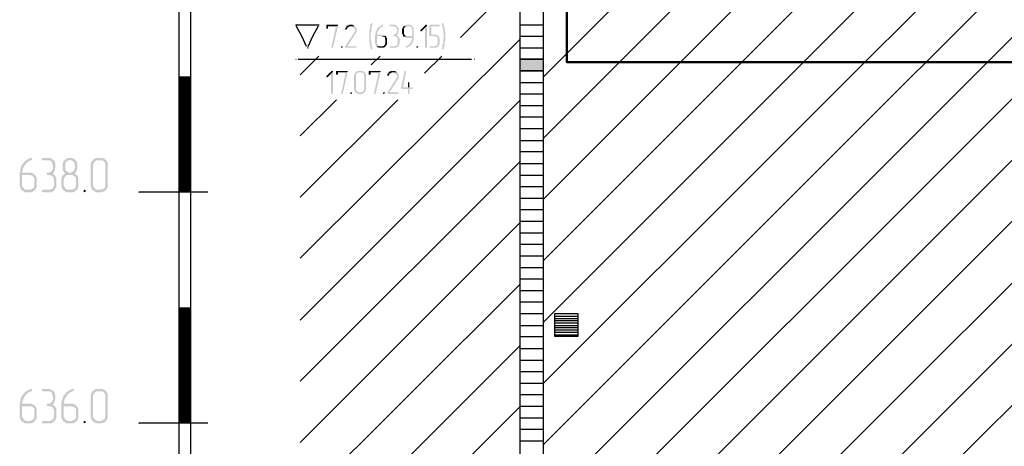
# Model space of a CAD drawing. Header units: millimetres. Extents: x -93479 to 1057970, y -66333 to 172656.
# Tile 190 of 256: x 311303 to 319820, y 42206 to 45897. Entities that reach past the tile are written whole.
import ezdxf

# ---------------------------------------------------------------- set-up
doc = ezdxf.new("R2010")
doc.units = ezdxf.units.MM
doc.layers.add('PDF _Геометрия', color=7, linetype='Continuous')
doc.layers.add('PDF _Сплошная заливка', color=7, linetype='Continuous')
doc.layers.add('РАЗМЕРЫ', color=7, linetype='Continuous', lineweight=9)

# ---------------------------------------------------------------- blocks, each defined once
blk = doc.blocks.new('геология5')
at = {"layer": 'PDF _Сплошная заливка', "transparency": 33554559}
for points in [[(-36690.5, 598388.5), (-36779.4, 598388.5), (-36783.7, 598384.2), (-36783.7, 598358.8), (-36779.4, 598354.6), (-36770.9, 598354.6), (-36766.7, 598358.8), (-36766.7, 598375.8), (-36698.9, 598375.8), (-36682, 598380), (-36682, 598388.5)], [(-36682, 598380), (-36698.9, 598375.8), (-36737.1, 598197.9), (-36741.3, 598197.9), (-36737.1, 598189.4), (-36728.6, 598189.4), (-36724.4, 598193.6)], [(-36538, 598375.8), (-36571.9, 598375.8), (-36567.6, 598375.8), (-36563.4, 598371.5), (-36554.9, 598371.5), (-36550.7, 598367.3), (-36546.5, 598363), (-36542.2, 598358.8), (-36538, 598354.6), (-36538, 598350.3), (-36533.8, 598346.1), (-36533.8, 598333.4), (-36538, 598329.2), (-36538, 598324.9), (-36542.2, 598320.7), (-36618.5, 598202.1), (-36622.7, 598197.9), (-36618.5, 598193.6), (-36614.2, 598189.4), (-36525.3, 598189.4), (-36525.3, 598193.6), (-36521.1, 598197.9), (-36521.1, 598202.1), (-36601.5, 598202.1), (-36529.5, 598312.2), (-36525.3, 598316.5), (-36525.3, 598320.7), (-36521.1, 598324.9), (-36521.1, 598354.6), (-36525.3, 598363), (-36529.5, 598367.3), (-36533.8, 598371.5)], [(-36571.9, 598388.5), (-36584.6, 598388.5), (-36588.8, 598384.2), (-36597.3, 598384.2), (-36601.5, 598380), (-36605.8, 598380), (-36605.8, 598375.8), (-36610, 598371.5), (-36614.2, 598363), (-36618.5, 598358.8), (-36618.5, 598354.6), (-36618.5, 598346.1), (-36605.8, 598346.1), (-36605.8, 598350.3), (-36601.5, 598354.6), (-36601.5, 598363), (-36597.3, 598367.3), (-36593.1, 598367.3), (-36584.6, 598371.5), (-36580.4, 598375.8), (-36538, 598375.8), (-36542.2, 598380), (-36546.5, 598384.2), (-36550.7, 598384.2), (-36554.9, 598388.5), (-36567.6, 598388.5)], [(-36389.8, 598405.4), (-36394, 598401.2), (-36398.2, 598396.9), (-36398.2, 598392.7), (-36402.5, 598388.5), (-36402.5, 598367.3), (-36406.7, 598363), (-36406.7, 598346.1), (-36410.9, 598341.9), (-36410.9, 598236), (-36406.7, 598231.7), (-36406.7, 598214.8), (-36402.5, 598206.3), (-36402.5, 598197.9), (-36398.2, 598189.4), (-36398.2, 598180.9), (-36394, 598176.7), (-36385.5, 598176.7), (-36385.5, 598193.6), (-36389.8, 598202.1), (-36389.8, 598219), (-36394, 598223.3), (-36394, 598248.7), (-36398.2, 598252.9), (-36398.2, 598324.9), (-36394, 598329.2), (-36394, 598354.6), (-36389.8, 598358.8), (-36389.8, 598375.8), (-36385.5, 598380), (-36385.5, 598392.7), (-36385.5, 598401.2)], [(-36292.3, 598388.5), (-36296.6, 598388.5), (-36300.8, 598384.2), (-36309.3, 598384.2), (-36313.5, 598380), (-36317.8, 598375.8), (-36322, 598375.8), (-36326.2, 598371.5), (-36330.5, 598367.3), (-36334.7, 598363), (-36338.9, 598358.8), (-36343.2, 598354.6), (-36343.2, 598350.3), (-36347.4, 598346.1), (-36347.4, 598341.9), (-36351.6, 598333.4), (-36351.6, 598329.2), (-36355.9, 598324.9), (-36355.9, 598308), (-36360.1, 598299.5), (-36360.1, 598227.5), (-36355.9, 598219), (-36355.9, 598214.8), (-36351.6, 598210.6), (-36351.6, 598206.3), (-36347.4, 598202.1), (-36317.8, 598202.1), (-36322, 598206.3), (-36326.2, 598206.3), (-36330.5, 598210.6), (-36334.7, 598210.6), (-36338.9, 598214.8), (-36343.2, 598223.3), (-36343.2, 598291), (-36271.2, 598291), (-36275.4, 598295.3), (-36279.6, 598299.5), (-36283.9, 598299.5), (-36292.3, 598303.7), (-36343.2, 598303.7), (-36343.2, 598320.7), (-36338.9, 598324.9), (-36338.9, 598329.2), (-36334.7, 598333.4), (-36334.7, 598337.6), (-36330.5, 598341.9), (-36326.2, 598346.1), (-36326.2, 598350.3), (-36322, 598354.6), (-36317.8, 598358.8), (-36313.5, 598363), (-36309.3, 598367.3), (-36300.8, 598371.5), (-36296.6, 598371.5), (-36292.3, 598375.8), (-36288.1, 598380), (-36288.1, 598388.5)], [(-36199.2, 598388.5), (-36233, 598388.5), (-36237.3, 598380), (-36233, 598375.8), (-36194.9, 598375.8), (-36190.7, 598371.5), (-36182.2, 598371.5), (-36178, 598367.3), (-36178, 598363), (-36173.7, 598358.8), (-36173.7, 598350.3), (-36169.5, 598346.1), (-36169.5, 598333.4), (-36173.7, 598324.9), (-36173.7, 598320.7), (-36178, 598316.5), (-36178, 598312.2), (-36182.2, 598308), (-36190.7, 598303.7), (-36203.4, 598303.7), (-36203.4, 598299.5), (-36207.6, 598295.3), (-36203.4, 598291), (-36194.9, 598291), (-36186.5, 598286.8), (-36178, 598286.8), (-36173.7, 598282.6), (-36169.5, 598278.3), (-36165.3, 598269.9), (-36165.3, 598219), (-36169.5, 598214.8), (-36173.7, 598210.6), (-36178, 598206.3), (-36182.2, 598206.3), (-36186.5, 598202.1), (-36233, 598202.1), (-36237.3, 598197.9), (-36233, 598189.4), (-36182.2, 598189.4), (-36178, 598193.6), (-36169.5, 598193.6), (-36165.3, 598197.9), (-36161, 598202.1), (-36156.8, 598206.3), (-36156.8, 598210.6), (-36152.6, 598214.8), (-36152.6, 598219), (-36148.3, 598227.5), (-36148.3, 598265.6), (-36152.6, 598274.1), (-36152.6, 598278.3), (-36156.8, 598282.6), (-36161, 598286.8), (-36165.3, 598291), (-36169.5, 598295.3), (-36173.7, 598299.5), (-36169.5, 598303.7), (-36165.3, 598308), (-36161, 598312.2), (-36161, 598320.7), (-36156.8, 598324.9), (-36156.8, 598358.8), (-36161, 598363), (-36161, 598367.3), (-36165.3, 598371.5), (-36169.5, 598375.8), (-36173.7, 598380), (-36178, 598384.2), (-36182.2, 598388.5), (-36194.9, 598388.5)], [(-36114.4, 598375.8), (-36118.7, 598371.5), (-36118.7, 598367.3), (-36122.9, 598363), (-36122.9, 598358.8), (-36127.2, 598350.3), (-36127.2, 598312.2), (-36122.9, 598308), (-36122.9, 598299.5), (-36118.7, 598295.3), (-36118.7, 598291), (-36114.4, 598286.8), (-36084.8, 598291), (-36093.3, 598291), (-36097.5, 598295.3), (-36101.7, 598299.5), (-36106, 598303.7), (-36110.2, 598308), (-36110.2, 598358.8), (-36106, 598363), (-36101.7, 598367.3), (-36097.5, 598371.5), (-36093.3, 598371.5), (-36089, 598375.8), (-36067.9, 598375.8)], [(-36067.9, 598388.5), (-36093.3, 598388.5), (-36097.5, 598384.2), (-36106, 598384.2), (-36110.2, 598380), (-36114.4, 598375.8), (-36063.6, 598375.8), (-36055.2, 598371.5), (-36050.9, 598371.5), (-36046.7, 598367.3), (-36042.4, 598363), (-36042.4, 598350.3), (-36038.2, 598346.1), (-36038.2, 598291), (-36084.8, 598291), (-36114.4, 598286.8), (-36110.2, 598282.6), (-36106, 598278.3), (-36093.3, 598278.3), (-36089, 598274.1), (-36038.2, 598274.1), (-36042.4, 598269.9), (-36042.4, 598257.2), (-36046.7, 598248.7), (-36046.7, 598244.5), (-36050.9, 598240.2), (-36055.2, 598236), (-36055.2, 598231.7), (-36059.4, 598227.5), (-36063.6, 598223.3), (-36067.9, 598219), (-36072.1, 598214.8), (-36076.3, 598210.6), (-36080.6, 598206.3), (-36084.8, 598206.3), (-36093.3, 598202.1), (-36097.5, 598197.9), (-36093.3, 598193.6), (-36089, 598189.4), (-36080.6, 598193.6), (-36076.3, 598193.6), (-36072.1, 598197.9), (-36067.9, 598202.1), (-36063.6, 598202.1), (-36059.4, 598206.3), (-36055.2, 598210.6), (-36050.9, 598214.8), (-36046.7, 598219), (-36042.4, 598223.3), (-36042.4, 598227.5), (-36038.2, 598231.7), (-36034, 598240.2), (-36034, 598244.5), (-36029.7, 598248.7), (-36029.7, 598261.4), (-36025.5, 598265.6), (-36025.5, 598358.8), (-36029.7, 598363), (-36029.7, 598367.3), (-36034, 598371.5), (-36038.2, 598375.8), (-36042.4, 598380), (-36046.7, 598384.2), (-36050.9, 598384.2), (-36059.4, 598388.5), (-36063.6, 598388.5)], [(-35919.6, 598388.5), (-35923.9, 598388.5), (-35966.2, 598346.1), (-35970.4, 598337.6), (-35966.2, 598333.4), (-35957.7, 598333.4), (-35928.1, 598363), (-35911.1, 598380), (-35915.4, 598388.5)], [(-35911.1, 598380), (-35928.1, 598363), (-35928.1, 598197.9), (-35923.9, 598189.4), (-35915.4, 598189.4), (-35911.1, 598197.9)], [(-35809.5, 598388.5), (-35885.7, 598388.5), (-35890, 598384.2), (-35890, 598295.3), (-35885.7, 598291), (-35843.4, 598291), (-35839.1, 598286.8), (-35834.9, 598286.8), (-35830.7, 598282.6), (-35826.4, 598282.6), (-35822.2, 598278.3), (-35818, 598274.1), (-35818, 598219), (-35822.2, 598214.8), (-35826.4, 598210.6), (-35830.7, 598206.3), (-35839.1, 598206.3), (-35843.4, 598202.1), (-35885.7, 598202.1), (-35890, 598197.9), (-35885.7, 598189.4), (-35834.9, 598189.4), (-35830.7, 598193.6), (-35822.2, 598193.6), (-35818, 598197.9), (-35813.7, 598202.1), (-35809.5, 598206.3), (-35809.5, 598210.6), (-35805.3, 598214.8), (-35805.3, 598223.3), (-35801, 598227.5), (-35801, 598265.6), (-35805.3, 598274.1), (-35805.3, 598278.3), (-35809.5, 598282.6), (-35813.7, 598286.8), (-35813.7, 598291), (-35818, 598295.3), (-35826.4, 598299.5), (-35830.7, 598299.5), (-35834.9, 598303.7), (-35873, 598303.7), (-35873, 598375.8), (-35805.3, 598375.8), (-35801, 598380), (-35805.3, 598388.5)], [(-35775.6, 598405.4), (-35779.8, 598401.2), (-35784.1, 598396.9), (-35784.1, 598392.7), (-35779.8, 598388.5), (-35779.8, 598375.8), (-35775.6, 598371.5), (-35775.6, 598354.6), (-35771.4, 598350.3), (-35771.4, 598320.7), (-35767.1, 598312.2), (-35767.1, 598291), (-35767.1, 598265.6), (-35771.4, 598261.4), (-35771.4, 598231.7), (-35775.6, 598227.5), (-35775.6, 598206.3), (-35779.8, 598202.1), (-35779.8, 598189.4), (-35784.1, 598185.2), (-35784.1, 598180.9), (-35779.8, 598176.7), (-35771.4, 598176.7), (-35767.1, 598180.9), (-35767.1, 598193.6), (-35762.9, 598197.9), (-35762.9, 598214.8), (-35758.7, 598219), (-35758.7, 598244.5), (-35754.4, 598248.7), (-35754.4, 598329.2), (-35758.7, 598337.6), (-35758.7, 598358.8), (-35762.9, 598363), (-35762.9, 598380), (-35767.1, 598388.5), (-35767.1, 598396.9), (-35771.4, 598401.2)], [(-36271.2, 598291), (-36300.8, 598291), (-36296.6, 598286.8), (-36283.9, 598286.8), (-36279.6, 598282.6), (-36275.4, 598278.3), (-36275.4, 598265.6), (-36271.2, 598261.4), (-36271.2, 598231.7), (-36275.4, 598227.5), (-36275.4, 598219), (-36279.6, 598214.8), (-36279.6, 598210.6), (-36283.9, 598206.3), (-36292.3, 598206.3), (-36296.6, 598202.1), (-36347.4, 598202.1), (-36343.2, 598197.9), (-36338.9, 598193.6), (-36330.5, 598193.6), (-36326.2, 598189.4), (-36288.1, 598189.4), (-36283.9, 598193.6), (-36279.6, 598193.6), (-36275.4, 598197.9), (-36271.2, 598202.1), (-36266.9, 598206.3), (-36262.7, 598210.6), (-36262.7, 598214.8), (-36258.5, 598219), (-36258.5, 598274.1), (-36262.7, 598278.3), (-36262.7, 598282.6), (-36266.9, 598286.8)], [(-36648.1, 598202.1), (-36652.4, 598202.1), (-36656.6, 598197.9), (-36652.4, 598189.4), (-36643.9, 598189.4), (-36643.9, 598193.6), (-36639.6, 598197.9), (-36643.9, 598202.1)], [(-35995.9, 598202.1), (-36000.1, 598202.1), (-36004.3, 598197.9), (-36000.1, 598189.4), (-35991.6, 598189.4), (-35991.6, 598193.6), (-35987.4, 598197.9), (-35991.6, 598202.1)], [(-36732.8, 597990.3), (-36737.1, 597990.3), (-36779.4, 597948), (-36783.7, 597939.5), (-36779.4, 597935.3), (-36770.9, 597935.3), (-36741.3, 597964.9), (-36724.4, 597981.9), (-36728.6, 597990.3)], [(-36724.4, 597981.9), (-36741.3, 597964.9), (-36741.3, 597799.7), (-36737.1, 597791.3), (-36728.6, 597791.3), (-36724.4, 597799.7)], [(-36605.8, 597990.3), (-36694.7, 597990.3), (-36698.9, 597986.1), (-36698.9, 597960.7), (-36694.7, 597956.4), (-36686.2, 597956.4), (-36682, 597960.7), (-36682, 597977.6), (-36614.2, 597977.6), (-36597.3, 597981.9), (-36597.3, 597990.3)], [(-36597.3, 597981.9), (-36614.2, 597977.6), (-36652.4, 597799.7), (-36656.6, 597799.7), (-36652.4, 597791.3), (-36643.9, 597791.3), (-36639.6, 597795.5)], [(-36482.9, 597990.3), (-36508.3, 597990.3), (-36512.6, 597986.1), (-36521.1, 597986.1), (-36525.3, 597981.9), (-36529.5, 597977.6), (-36533.8, 597973.4), (-36533.8, 597969.1), (-36538, 597964.9), (-36538, 597960.7), (-36542.2, 597952.2), (-36542.2, 597829.4), (-36538, 597820.9), (-36538, 597816.7), (-36533.8, 597812.4), (-36533.8, 597808.2), (-36529.5, 597804), (-36525.3, 597799.7), (-36521.1, 597795.5), (-36512.6, 597795.5), (-36508.3, 597791.3), (-36470.2, 597791.3), (-36466, 597795.5), (-36461.8, 597795.5), (-36457.5, 597799.7), (-36453.3, 597804), (-36499.9, 597804), (-36504.1, 597808.2), (-36508.3, 597808.2), (-36512.6, 597812.4), (-36516.8, 597812.4), (-36521.1, 597816.7), (-36525.3, 597825.1), (-36525.3, 597960.7), (-36521.1, 597964.9), (-36516.8, 597969.1), (-36512.6, 597973.4), (-36508.3, 597973.4), (-36504.1, 597977.6), (-36453.3, 597977.6), (-36457.5, 597981.9), (-36461.8, 597986.1), (-36466, 597986.1), (-36474.5, 597990.3), (-36478.7, 597990.3)], [(-36453.3, 597977.6), (-36482.9, 597977.6), (-36478.7, 597977.6), (-36470.2, 597973.4), (-36466, 597973.4), (-36461.8, 597969.1), (-36457.5, 597964.9), (-36457.5, 597952.2), (-36453.3, 597948), (-36453.3, 597833.6), (-36457.5, 597829.4), (-36457.5, 597820.9), (-36461.8, 597816.7), (-36461.8, 597812.4), (-36466, 597808.2), (-36474.5, 597808.2), (-36478.7, 597804), (-36499.9, 597804), (-36453.3, 597804), (-36449.1, 597808.2), (-36444.8, 597812.4), (-36444.8, 597816.7), (-36440.6, 597825.1), (-36440.6, 597960.7), (-36444.8, 597964.9), (-36444.8, 597969.1), (-36449.1, 597973.4)], [(-36322, 597990.3), (-36410.9, 597990.3), (-36415.2, 597986.1), (-36415.2, 597960.7), (-36410.9, 597956.4), (-36402.5, 597956.4), (-36398.2, 597960.7), (-36398.2, 597977.6), (-36330.5, 597977.6), (-36313.5, 597981.9), (-36313.5, 597990.3)], [(-36313.5, 597981.9), (-36330.5, 597977.6), (-36368.6, 597799.7), (-36372.8, 597799.7), (-36368.6, 597791.3), (-36360.1, 597791.3), (-36355.9, 597795.5)], [(-36173.7, 597977.6), (-36207.6, 597977.6), (-36203.4, 597977.6), (-36199.2, 597973.4), (-36190.7, 597973.4), (-36186.5, 597969.1), (-36182.2, 597964.9), (-36178, 597960.7), (-36173.7, 597956.4), (-36173.7, 597952.2), (-36169.5, 597948), (-36169.5, 597935.3), (-36173.7, 597931), (-36173.7, 597926.8), (-36178, 597922.6), (-36254.2, 597804), (-36258.5, 597799.7), (-36254.2, 597795.5), (-36250, 597791.3), (-36161, 597791.3), (-36161, 597795.5), (-36156.8, 597799.7), (-36156.8, 597804), (-36237.3, 597804), (-36165.3, 597914.1), (-36161, 597918.3), (-36161, 597922.6), (-36156.8, 597926.8), (-36156.8, 597956.4), (-36161, 597964.9), (-36165.3, 597969.1), (-36169.5, 597973.4)], [(-36207.6, 597990.3), (-36220.3, 597990.3), (-36224.6, 597986.1), (-36233, 597986.1), (-36237.3, 597981.9), (-36241.5, 597981.9), (-36241.5, 597977.6), (-36245.7, 597973.4), (-36250, 597964.9), (-36254.2, 597960.7), (-36254.2, 597956.4), (-36254.2, 597948), (-36241.5, 597948), (-36241.5, 597952.2), (-36237.3, 597956.4), (-36237.3, 597964.9), (-36233, 597969.1), (-36228.8, 597969.1), (-36220.3, 597973.4), (-36216.1, 597977.6), (-36173.7, 597977.6), (-36178, 597981.9), (-36182.2, 597986.1), (-36186.5, 597986.1), (-36190.7, 597990.3), (-36203.4, 597990.3)], [(-36097.5, 597990.3), (-36101.7, 597990.3), (-36106, 597986.1), (-36135.6, 597842.1), (-36131.4, 597837.8), (-36127.2, 597833.6), (-36076.3, 597833.6), (-36076.3, 597791.3), (-36063.6, 597791.3), (-36063.6, 597799.7), (-36063.6, 597833.6), (-36042.4, 597833.6), (-36034, 597837.8), (-36034, 597846.3), (-36118.7, 597846.3), (-36093.3, 597981.9), (-36093.3, 597990.3)], [(-36067.9, 597892.9), (-36076.3, 597888.7), (-36076.3, 597884.4), (-36076.3, 597846.3), (-36118.7, 597846.3), (-36063.6, 597846.3), (-36063.6, 597888.7)], [(-36567.6, 597804), (-36571.9, 597804), (-36576.1, 597799.7), (-36571.9, 597791.3), (-36563.4, 597791.3), (-36563.4, 597795.5), (-36559.2, 597799.7), (-36563.4, 597804)], [(-36283.9, 597804), (-36288.1, 597804), (-36292.3, 597799.7), (-36288.1, 597791.3), (-36279.6, 597791.3), (-36279.6, 597795.5), (-36275.4, 597799.7), (-36279.6, 597804)], [(-39337.7, 597236.4), (-39341.9, 597236.4), (-39350.4, 597232.2), (-39358.8, 597227.9), (-39367.3, 597223.7), (-39371.5, 597219.5), (-39380, 597215.2), (-39388.5, 597211), (-39392.7, 597206.8), (-39397, 597198.3), (-39405.4, 597189.8), (-39409.7, 597185.6), (-39413.9, 597181.3), (-39418.1, 597172.9), (-39422.4, 597164.4), (-39422.4, 597155.9), (-39426.6, 597147.5), (-39430.8, 597139), (-39430.8, 597122), (-39435.1, 597113.6), (-39435.1, 596995), (-39430.8, 596986.5), (-39430.8, 596978), (-39426.6, 596969.6), (-39422.4, 596965.3), (-39418.1, 596956.9), (-39371.5, 596961.1), (-39380, 596961.1), (-39388.5, 596965.3), (-39397, 596969.6), (-39401.2, 596973.8), (-39405.4, 596982.3), (-39409.7, 596986.5), (-39413.9, 596995), (-39413.9, 597088.2), (-39350.4, 597088.2), (-39303.8, 597092.4), (-39312.2, 597096.6), (-39316.5, 597100.9), (-39325, 597105.1), (-39333.4, 597109.3), (-39413.9, 597109.3), (-39413.9, 597117.8), (-39409.7, 597126.3), (-39409.7, 597139), (-39405.4, 597147.5), (-39401.2, 597155.9), (-39397, 597164.4), (-39392.7, 597168.6), (-39388.5, 597177.1), (-39384.2, 597181.3), (-39380, 597189.8), (-39371.5, 597194.1), (-39367.3, 597202.5), (-39358.8, 597206.8), (-39350.4, 597211), (-39341.9, 597215.2), (-39337.7, 597215.2), (-39333.4, 597219.5), (-39329.2, 597223.7), (-39329.2, 597236.4)], [(-39189.4, 597236.4), (-39240.2, 597236.4), (-39244.5, 597227.9), (-39240.2, 597219.5), (-39231.8, 597215.2), (-39172.5, 597215.2), (-39168.2, 597211), (-39159.8, 597206.8), (-39155.5, 597198.3), (-39151.3, 597189.8), (-39151.3, 597181.3), (-39147.1, 597172.9), (-39147.1, 597143.2), (-39151.3, 597134.8), (-39155.5, 597130.5), (-39159.8, 597122), (-39168.2, 597117.8), (-39172.5, 597113.6), (-39180.9, 597109.3), (-39197.9, 597109.3), (-39202.1, 597100.9), (-39197.9, 597092.4), (-39189.4, 597088.2), (-39172.5, 597088.2), (-39164, 597083.9), (-39155.5, 597083.9), (-39151.3, 597075.5), (-39142.8, 597071.2), (-39142.8, 597062.7), (-39138.6, 597054.3), (-39138.6, 596995), (-39142.8, 596986.5), (-39142.8, 596978), (-39151.3, 596973.8), (-39155.5, 596969.6), (-39164, 596965.3), (-39172.5, 596961.1), (-39231.8, 596961.1), (-39240.2, 596956.9), (-39244.5, 596948.4), (-39240.2, 596944.2), (-39231.8, 596939.9), (-39164, 596939.9), (-39155.5, 596944.2), (-39147.1, 596948.4), (-39142.8, 596952.6), (-39134.4, 596956.9), (-39130.1, 596965.3), (-39125.9, 596973.8), (-39121.6, 596978), (-39117.4, 596986.5), (-39117.4, 597062.7), (-39121.6, 597071.2), (-39125.9, 597079.7), (-39130.1, 597088.2), (-39138.6, 597092.4), (-39142.8, 597096.6), (-39151.3, 597105.1), (-39142.8, 597109.3), (-39138.6, 597113.6), (-39134.4, 597122), (-39134.4, 597126.3), (-39130.1, 597134.8), (-39130.1, 597143.2), (-39125.9, 597151.7), (-39125.9, 597181.3), (-39130.1, 597189.8), (-39130.1, 597198.3), (-39134.4, 597206.8), (-39138.6, 597215.2), (-39147.1, 597219.5), (-39151.3, 597223.7), (-39159.8, 597232.2), (-39168.2, 597232.2), (-39176.7, 597236.4), (-39185.2, 597236.4)], [(-38998.8, 597236.4), (-39015.8, 597236.4), (-39024.2, 597232.2), (-39032.7, 597227.9), (-39041.2, 597223.7), (-39045.4, 597219.5), (-39053.9, 597211), (-39058.1, 597206.8), (-39058.1, 597198.3), (-39062.4, 597189.8), (-39062.4, 597134.8), (-39058.1, 597126.3), (-39053.9, 597117.8), (-39049.6, 597109.3), (-39041.2, 597105.1), (-39049.6, 597096.6), (-39053.9, 597092.4), (-38990.3, 597088.2), (-38981.9, 597088.2), (-38973.4, 597083.9), (-38964.9, 597083.9), (-38960.7, 597075.5), (-38952.2, 597071.2), (-38948, 597062.7), (-38948, 596995), (-38952.2, 596986.5), (-38952.2, 596978), (-38960.7, 596973.8), (-38964.9, 596969.6), (-38973.4, 596965.3), (-38981.9, 596961.1), (-39011.5, 596961.1), (-39058.1, 596956.9), (-39049.6, 596952.6), (-39041.2, 596948.4), (-39036.9, 596944.2), (-39028.5, 596939.9), (-38973.4, 596939.9), (-38964.9, 596944.2), (-38956.5, 596948.4), (-38952.2, 596952.6), (-38943.8, 596956.9), (-38939.5, 596965.3), (-38935.3, 596973.8), (-38931.1, 596978), (-38926.8, 596986.5), (-38926.8, 597062.7), (-38931.1, 597071.2), (-38935.3, 597079.7), (-38939.5, 597088.2), (-38948, 597092.4), (-38952.2, 597096.6), (-38960.7, 597105.1), (-38952.2, 597109.3), (-39007.3, 597109.3), (-39015.8, 597113.6), (-39024.2, 597117.8), (-39028.5, 597122), (-39036.9, 597130.5), (-39041.2, 597134.8), (-39041.2, 597189.8), (-39036.9, 597198.3), (-39028.5, 597206.8), (-39024.2, 597211), (-39015.8, 597215.2), (-38998.8, 597215.2), (-38956.5, 597219.5), (-38960.7, 597223.7), (-38969.2, 597232.2), (-38977.6, 597232.2), (-38986.1, 597236.4), (-38994.6, 597236.4)], [(-38956.5, 597219.5), (-38998.8, 597215.2), (-38981.9, 597215.2), (-38977.6, 597211), (-38969.2, 597206.8), (-38964.9, 597198.3), (-38960.7, 597189.8), (-38960.7, 597181.3), (-38956.5, 597172.9), (-38956.5, 597151.7), (-38960.7, 597143.2), (-38960.7, 597134.8), (-38964.9, 597130.5), (-38969.2, 597122), (-38977.6, 597117.8), (-38981.9, 597113.6), (-38990.3, 597109.3), (-38998.8, 597109.3), (-38952.2, 597109.3), (-38948, 597113.6), (-38943.8, 597122), (-38943.8, 597126.3), (-38939.5, 597134.8), (-38939.5, 597143.2), (-38935.3, 597151.7), (-38935.3, 597181.3), (-38939.5, 597189.8), (-38939.5, 597198.3), (-38943.8, 597206.8), (-38948, 597215.2)], [(-38736.2, 597236.4), (-38774.3, 597236.4), (-38782.8, 597232.2), (-38791.3, 597227.9), (-38795.5, 597223.7), (-38804, 597219.5), (-38808.2, 597211), (-38812.5, 597206.8), (-38816.7, 597198.3), (-38820.9, 597189.8), (-38820.9, 596995), (-38816.7, 596986.5), (-38816.7, 596978), (-38812.5, 596969.6), (-38808.2, 596965.3), (-38804, 596956.9), (-38795.5, 596952.6), (-38787, 596948.4), (-38782.8, 596944.2), (-38774.3, 596939.9), (-38727.7, 596939.9), (-38719.3, 596944.2), (-38710.8, 596944.2), (-38702.3, 596948.4), (-38698.1, 596952.6), (-38689.6, 596956.9), (-38757.4, 596961.1), (-38765.9, 596961.1), (-38774.3, 596965.3), (-38782.8, 596969.6), (-38787, 596973.8), (-38791.3, 596982.3), (-38795.5, 596986.5), (-38799.8, 596995), (-38799.8, 597181.3), (-38795.5, 597189.8), (-38791.3, 597198.3), (-38787, 597206.8), (-38778.6, 597211), (-38774.3, 597215.2), (-38736.2, 597215.2), (-38689.6, 597219.5), (-38698.1, 597223.7), (-38702.3, 597232.2), (-38710.8, 597232.2), (-38719.3, 597236.4), (-38727.7, 597236.4)], [(-38689.6, 597219.5), (-38736.2, 597215.2), (-38719.3, 597215.2), (-38710.8, 597211), (-38706.6, 597202.5), (-38698.1, 597198.3), (-38693.9, 597189.8), (-38693.9, 596995), (-38698.1, 596986.5), (-38698.1, 596978), (-38706.6, 596973.8), (-38710.8, 596969.6), (-38719.3, 596965.3), (-38727.7, 596961.1), (-38757.4, 596961.1), (-38689.6, 596956.9), (-38685.4, 596965.3), (-38681.2, 596973.8), (-38676.9, 596978), (-38672.7, 596986.5), (-38672.7, 597189.8), (-38676.9, 597198.3), (-38681.2, 597206.8), (-38685.4, 597215.2)], [(-39303.8, 597092.4), (-39350.4, 597088.2), (-39341.9, 597088.2), (-39333.4, 597083.9), (-39325, 597083.9), (-39320.7, 597075.5), (-39312.2, 597071.2), (-39308, 597062.7), (-39308, 596995), (-39312.2, 596986.5), (-39312.2, 596978), (-39320.7, 596973.8), (-39325, 596969.6), (-39333.4, 596965.3), (-39341.9, 596961.1), (-39371.5, 596961.1), (-39418.1, 596956.9), (-39409.7, 596952.6), (-39401.2, 596948.4), (-39397, 596944.2), (-39388.5, 596939.9), (-39333.4, 596939.9), (-39325, 596944.2), (-39316.5, 596948.4), (-39312.2, 596952.6), (-39303.8, 596956.9), (-39299.5, 596965.3), (-39295.3, 596973.8), (-39291.1, 596978), (-39286.8, 596986.5), (-39286.8, 597062.7), (-39291.1, 597071.2), (-39295.3, 597079.7), (-39299.5, 597083.9)], [(-39053.9, 597092.4), (-39062.4, 597088.2), (-39066.6, 597079.7), (-39070.8, 597071.2), (-39070.8, 597062.7), (-39075.1, 597054.3), (-39075.1, 597045.8), (-39075.1, 596995), (-39070.8, 596986.5), (-39070.8, 596978), (-39066.6, 596969.6), (-39062.4, 596965.3), (-39058.1, 596956.9), (-39011.5, 596961.1), (-39020, 596961.1), (-39028.5, 596965.3), (-39036.9, 596969.6), (-39041.2, 596973.8), (-39045.4, 596982.3), (-39049.6, 596986.5), (-39053.9, 596995), (-39053.9, 597054.3), (-39049.6, 597062.7), (-39045.4, 597071.2), (-39041.2, 597075.5), (-39032.7, 597083.9), (-39028.5, 597088.2), (-38990.3, 597088.2)], [(-38871.8, 596961.1), (-38880.2, 596956.9), (-38884.5, 596948.4), (-38880.2, 596944.2), (-38871.8, 596939.9), (-38867.5, 596944.2), (-38863.3, 596948.4), (-38863.3, 596956.9)], [(-39337.7, 595237.3), (-39341.9, 595237.3), (-39350.4, 595233), (-39358.8, 595228.8), (-39367.3, 595224.5), (-39371.5, 595220.3), (-39380, 595216.1), (-39388.5, 595211.8), (-39392.7, 595207.6), (-39397, 595199.1), (-39405.4, 595190.7), (-39409.7, 595186.4), (-39413.9, 595182.2), (-39418.1, 595173.7), (-39422.4, 595165.2), (-39422.4, 595156.8), (-39426.6, 595148.3), (-39430.8, 595139.8), (-39430.8, 595122.9), (-39435.1, 595114.4), (-39435.1, 594995.8), (-39430.8, 594987.4), (-39430.8, 594978.9), (-39426.6, 594970.4), (-39422.4, 594966.2), (-39418.1, 594957.7), (-39371.5, 594961.9), (-39380, 594961.9), (-39388.5, 594966.2), (-39397, 594970.4), (-39401.2, 594974.7), (-39405.4, 594983.1), (-39409.7, 594987.4), (-39413.9, 594995.8), (-39413.9, 595089), (-39350.4, 595089), (-39303.8, 595093.2), (-39312.2, 595097.5), (-39316.5, 595101.7), (-39325, 595106), (-39333.4, 595110.2), (-39413.9, 595110.2), (-39413.9, 595118.7), (-39409.7, 595127.1), (-39409.7, 595139.8), (-39405.4, 595148.3), (-39401.2, 595156.8), (-39397, 595165.2), (-39392.7, 595169.5), (-39388.5, 595178), (-39384.2, 595182.2), (-39380, 595190.7), (-39371.5, 595194.9), (-39367.3, 595203.4), (-39358.8, 595207.6), (-39350.4, 595211.8), (-39341.9, 595216.1), (-39337.7, 595216.1), (-39333.4, 595220.3), (-39329.2, 595224.5), (-39329.2, 595237.3)], [(-39189.4, 595237.3), (-39240.2, 595237.3), (-39244.5, 595228.8), (-39240.2, 595220.3), (-39231.8, 595216.1), (-39172.5, 595216.1), (-39168.2, 595211.8), (-39159.8, 595207.6), (-39155.5, 595199.1), (-39151.3, 595190.7), (-39151.3, 595182.2), (-39147.1, 595173.7), (-39147.1, 595144.1), (-39151.3, 595135.6), (-39155.5, 595131.4), (-39159.8, 595122.9), (-39168.2, 595118.7), (-39172.5, 595114.4), (-39180.9, 595110.2), (-39197.9, 595110.2), (-39202.1, 595101.7), (-39197.9, 595093.2), (-39189.4, 595089), (-39172.5, 595089), (-39164, 595084.8), (-39155.5, 595084.8), (-39151.3, 595076.3), (-39142.8, 595072.1), (-39142.8, 595063.6), (-39138.6, 595055.1), (-39138.6, 594995.8), (-39142.8, 594987.4), (-39142.8, 594978.9), (-39151.3, 594974.7), (-39155.5, 594970.4), (-39164, 594966.2), (-39172.5, 594961.9), (-39231.8, 594961.9), (-39240.2, 594957.7), (-39244.5, 594949.2), (-39240.2, 594945), (-39231.8, 594940.8), (-39164, 594940.8), (-39155.5, 594945), (-39147.1, 594949.2), (-39142.8, 594953.5), (-39134.4, 594957.7), (-39130.1, 594966.2), (-39125.9, 594974.7), (-39121.6, 594978.9), (-39117.4, 594987.4), (-39117.4, 595063.6), (-39121.6, 595072.1), (-39125.9, 595080.5), (-39130.1, 595089), (-39138.6, 595093.2), (-39142.8, 595097.5), (-39151.3, 595106), (-39142.8, 595110.2), (-39138.6, 595114.4), (-39134.4, 595122.9), (-39134.4, 595127.1), (-39130.1, 595135.6), (-39130.1, 595144.1), (-39125.9, 595152.5), (-39125.9, 595182.2), (-39130.1, 595190.7), (-39130.1, 595199.1), (-39134.4, 595207.6), (-39138.6, 595216.1), (-39147.1, 595220.3), (-39151.3, 595224.5), (-39159.8, 595233), (-39168.2, 595233), (-39176.7, 595237.3), (-39185.2, 595237.3)], [(-38977.6, 595237.3), (-38981.9, 595237.3), (-38990.3, 595233), (-38998.8, 595228.8), (-39007.3, 595224.5), (-39011.5, 595220.3), (-39020, 595216.1), (-39028.5, 595211.8), (-39032.7, 595207.6), (-39036.9, 595199.1), (-39045.4, 595190.7), (-39049.6, 595186.4), (-39053.9, 595182.2), (-39058.1, 595173.7), (-39062.4, 595165.2), (-39062.4, 595156.8), (-39066.6, 595148.3), (-39070.8, 595139.8), (-39070.8, 595122.9), (-39075.1, 595114.4), (-39075.1, 594995.8), (-39070.8, 594987.4), (-39070.8, 594978.9), (-39066.6, 594970.4), (-39062.4, 594966.2), (-39058.1, 594957.7), (-39011.5, 594961.9), (-39020, 594961.9), (-39028.5, 594966.2), (-39036.9, 594970.4), (-39041.2, 594974.7), (-39045.4, 594983.1), (-39049.6, 594987.4), (-39053.9, 594995.8), (-39053.9, 595089), (-38990.3, 595089), (-38943.8, 595093.2), (-38952.2, 595097.5), (-38956.5, 595101.7), (-38964.9, 595106), (-38973.4, 595110.2), (-39053.9, 595110.2), (-39053.9, 595118.7), (-39049.6, 595127.1), (-39049.6, 595139.8), (-39045.4, 595148.3), (-39041.2, 595156.8), (-39036.9, 595165.2), (-39032.7, 595169.5), (-39028.5, 595178), (-39024.2, 595182.2), (-39020, 595190.7), (-39011.5, 595194.9), (-39007.3, 595203.4), (-38998.8, 595207.6), (-38990.3, 595211.8), (-38981.9, 595216.1), (-38977.6, 595216.1), (-38973.4, 595220.3), (-38969.2, 595224.5), (-38969.2, 595237.3)], [(-38736.2, 595237.3), (-38774.3, 595237.3), (-38782.8, 595233), (-38791.3, 595228.8), (-38795.5, 595224.5), (-38804, 595220.3), (-38808.2, 595211.8), (-38812.5, 595207.6), (-38816.7, 595199.1), (-38820.9, 595190.7), (-38820.9, 594995.8), (-38816.7, 594987.4), (-38816.7, 594978.9), (-38812.5, 594970.4), (-38808.2, 594966.2), (-38804, 594957.7), (-38795.5, 594953.5), (-38787, 594949.2), (-38782.8, 594945), (-38774.3, 594940.8), (-38727.7, 594940.8), (-38719.3, 594945), (-38710.8, 594945), (-38702.3, 594949.2), (-38698.1, 594953.5), (-38689.6, 594957.7), (-38757.4, 594961.9), (-38765.9, 594961.9), (-38774.3, 594966.2), (-38782.8, 594970.4), (-38787, 594974.7), (-38791.3, 594983.1), (-38795.5, 594987.4), (-38799.8, 594995.8), (-38799.8, 595182.2), (-38795.5, 595190.7), (-38791.3, 595199.1), (-38787, 595207.6), (-38778.6, 595211.8), (-38774.3, 595216.1), (-38736.2, 595216.1), (-38689.6, 595220.3), (-38698.1, 595224.5), (-38702.3, 595233), (-38710.8, 595233), (-38719.3, 595237.3), (-38727.7, 595237.3)], [(-38689.6, 595220.3), (-38736.2, 595216.1), (-38719.3, 595216.1), (-38710.8, 595211.8), (-38706.6, 595203.4), (-38698.1, 595199.1), (-38693.9, 595190.7), (-38693.9, 594995.8), (-38698.1, 594987.4), (-38698.1, 594978.9), (-38706.6, 594974.7), (-38710.8, 594970.4), (-38719.3, 594966.2), (-38727.7, 594961.9), (-38757.4, 594961.9), (-38689.6, 594957.7), (-38685.4, 594966.2), (-38681.2, 594974.7), (-38676.9, 594978.9), (-38672.7, 594987.4), (-38672.7, 595190.7), (-38676.9, 595199.1), (-38681.2, 595207.6), (-38685.4, 595216.1)], [(-39303.8, 595093.2), (-39350.4, 595089), (-39341.9, 595089), (-39333.4, 595084.8), (-39325, 595084.8), (-39320.7, 595076.3), (-39312.2, 595072.1), (-39308, 595063.6), (-39308, 594995.8), (-39312.2, 594987.4), (-39312.2, 594978.9), (-39320.7, 594974.7), (-39325, 594970.4), (-39333.4, 594966.2), (-39341.9, 594961.9), (-39371.5, 594961.9), (-39418.1, 594957.7), (-39409.7, 594953.5), (-39401.2, 594949.2), (-39397, 594945), (-39388.5, 594940.8), (-39333.4, 594940.8), (-39325, 594945), (-39316.5, 594949.2), (-39312.2, 594953.5), (-39303.8, 594957.7), (-39299.5, 594966.2), (-39295.3, 594974.7), (-39291.1, 594978.9), (-39286.8, 594987.4), (-39286.8, 595063.6), (-39291.1, 595072.1), (-39295.3, 595080.5), (-39299.5, 595084.8)], [(-38943.8, 595093.2), (-38990.3, 595089), (-38981.9, 595089), (-38973.4, 595084.8), (-38964.9, 595084.8), (-38960.7, 595076.3), (-38952.2, 595072.1), (-38948, 595063.6), (-38948, 594995.8), (-38952.2, 594987.4), (-38952.2, 594978.9), (-38960.7, 594974.7), (-38964.9, 594970.4), (-38973.4, 594966.2), (-38981.9, 594961.9), (-39011.5, 594961.9), (-39058.1, 594957.7), (-39049.6, 594953.5), (-39041.2, 594949.2), (-39036.9, 594945), (-39028.5, 594940.8), (-38973.4, 594940.8), (-38964.9, 594945), (-38956.5, 594949.2), (-38952.2, 594953.5), (-38943.8, 594957.7), (-38939.5, 594966.2), (-38935.3, 594974.7), (-38931.1, 594978.9), (-38926.8, 594987.4), (-38926.8, 595063.6), (-38931.1, 595072.1), (-38935.3, 595080.5), (-38939.5, 595084.8)], [(-38871.8, 594961.9), (-38880.2, 594957.7), (-38884.5, 594949.2), (-38880.2, 594945), (-38871.8, 594940.8), (-38867.5, 594945), (-38863.3, 594949.2), (-38863.3, 594957.7)]]:
    blk.add_hatch(color=7, dxfattribs=at).paths.add_polyline_path(points)
at = {"layer": 'PDF _Геометрия', "color": 7, "lineweight": 25}
for points in [[(-38058.5, 605588.8), (-38058.5, 592784.9), (-38054.3, 592784.9)], [(-37956.9, 605588.8), (-37956.9, 592784.9), (-37952.7, 592784.9)], [(-35102.2, 579781.9), (-35106.4, 579781.9), (-34907.3, 579781.9), (-34907.3, 575279.6), (-35106.4, 575279.6), (-35106.4, 579781.9), (-35106.4, 592585.8), (-35106.4, 605292.3), (-34907.3, 605292.3), (-34907.3, 592585.8), (-34907.3, 579781.9), (-34903.1, 579781.9)], [(-34907.3, 592632.4), (-26258.5, 601281.3)], [(-34907.3, 593161.9), (-26792.1, 601272.8)], [(-34907.3, 594225), (-27867.9, 601260.1)], [(-34606.6, 593992), (-27330, 601268.6)], [(-34907.3, 594754.4), (-28410.1, 601251.7)], [(-34907.3, 595283.8), (-28952.2, 601234.7)], [(-34907.3, 595813.3), (-29502.8, 601217.8)], [(-34907.3, 596347), (-30053.5, 601200.8)], [(-34907.3, 596876.4), (-30604.1, 601179.6)], [(-34907.3, 597405.8), (-31154.7, 601158.5)], [(-34907.3, 597935.3), (-31701.1, 601141.5)], [(-34907.3, 592098.8), (-27613.8, 599392.3)], [(-34907.3, 591569.3), (-27507.9, 598968.7)], [(-34907.3, 591039.9), (-27016.6, 598930.6)], [(-35623.1, 598278.3), (-35106.4, 598799.3)], [(-37042, 598388.5), (-37046.3, 598388.5), (-36847.2, 598388.5), (-36843, 598388.5)], [(-36953.1, 598202.1), (-36995.4, 598291), (-37042, 598380)], [(-36940.4, 598202.1), (-36898, 598291), (-36851.4, 598380)], [(-35106.4, 598388.5), (-34907.3, 598388.5)], [(-35106.4, 598291), (-34907.3, 598291)], [(-37008.1, 596368.1), (-35106.4, 598265.6)], [(-37008.1, 597956.4), (-36847.2, 598117.4)], [(-36394, 598041.1), (-36317.8, 598117.4)], [(-35932.3, 597969.1), (-35784.1, 598117.4)], [(-35106.4, 598189.4), (-34907.3, 598189.4)], [(-37046.3, 598092), (-37042, 598092)], [(-37025.1, 598092), (-35525.7, 598092)], [(-35504.5, 598092), (-35500.3, 598092)], [(-35106.4, 598092), (-34907.3, 598092)], [(-35102.2, 597990.3), (-35106.4, 597990.3), (-34907.3, 597990.3), (-35106.4, 597990.3), (-34907.3, 597990.3)], [(-35106.4, 597888.7), (-34907.3, 597888.7)], [(-35106.4, 597791.3), (-34907.3, 597791.3)], [(-37008.1, 597427), (-36694.7, 597740.4)], [(-37008.1, 596897.6), (-36165.3, 597740.4)], [(-37008.1, 595834.5), (-35106.4, 597736.2)], [(-35106.4, 597689.6), (-34907.3, 597689.6)], [(-35106.4, 597592.2), (-34907.3, 597592.2)], [(-35106.4, 597490.5), (-34907.3, 597490.5)], [(-35106.4, 597388.9), (-34907.3, 597388.9)], [(-35106.4, 597291.5), (-34907.3, 597291.5)], [(-37008.1, 595305), (-35106.4, 597206.8)], [(-35106.4, 597189.8), (-34907.3, 597189.8)], [(-35106.4, 597088.2), (-34907.3, 597088.2)], [(-37808.6, 596939.9), (-38405.8, 596939.9), (-38401.6, 596939.9)], [(-35106.4, 596990.7), (-34907.3, 596990.7)], [(-35106.4, 596889.1), (-34907.3, 596889.1)], [(-35106.4, 596791.7), (-34907.3, 596791.7)], [(-37008.1, 594775.6), (-35106.4, 596677.3)], [(-35106.4, 596690), (-34907.3, 596690)], [(-35106.4, 596588.4), (-34907.3, 596588.4)], [(-35106.4, 596491), (-34907.3, 596491)], [(-35106.4, 596389.3), (-34907.3, 596389.3)], [(-35106.4, 596287.7), (-34907.3, 596287.7)], [(-35106.4, 596190.2), (-34907.3, 596190.2)], [(-37008.1, 594246.1), (-35106.4, 596143.6)], [(-35106.4, 596088.6), (-34907.3, 596088.6)], [(-35106.4, 595991.2), (-34907.3, 595991.2)], [(-35106.4, 595889.5), (-34907.3, 595889.5)], [(-34805.7, 595868.3), (-34606.6, 595868.3)], [(-34805.7, 595847.2), (-34606.6, 595847.2)], [(-34805.7, 595830.2), (-34606.6, 595830.2)], [(-34805.7, 595809), (-34606.6, 595809)], [(-35106.4, 595787.9), (-34907.3, 595787.9)], [(-34805.7, 595787.9), (-34606.6, 595787.9)], [(-34805.7, 595770.9), (-34606.6, 595770.9)], [(-34805.7, 595749.7), (-34606.6, 595749.7)], [(-34805.7, 595728.6), (-34606.6, 595728.6)], [(-35106.4, 595690.4), (-34907.3, 595690.4)], [(-34805.7, 595707.4), (-34606.6, 595707.4)], [(-37008.1, 593712.5), (-35106.4, 595614.2)], [(-35106.4, 595588.8), (-34907.3, 595588.8)], [(-35106.4, 595487.1), (-34907.3, 595487.1)], [(-35106.4, 595389.7), (-34907.3, 595389.7)], [(-35106.4, 595288.1), (-34907.3, 595288.1)], [(-35106.4, 595190.7), (-34907.3, 595190.7)], [(-37008.1, 593183), (-35106.4, 595084.8)], [(-35106.4, 595089), (-34907.3, 595089)], [(-35106.4, 594987.4), (-34907.3, 594987.4)], [(-37808.6, 594940.8), (-38405.8, 594940.8), (-38401.6, 594940.8)], [(-35106.4, 594889.9), (-34907.3, 594889.9)], [(-35106.4, 594788.3), (-34907.3, 594788.3)]]:
    blk.add_lwpolyline(points, dxfattribs=at)
for points in [[(-36940.4, 598189.4), (-36944.6, 598189.4)], [(-34907.3, 598092), (-35106.4, 598092)], [(-34805.7, 595690.4), (-34805.7, 595889.5), (-34606.6, 595889.5), (-34606.6, 595690.4)]]:
    blk.add_lwpolyline(points, close=True, dxfattribs=at)
at = {"layer": 'PDF _Геометрия', "color": 7, "lineweight": 5}
for points in [[(-34907.3, 598092), (-35106.4, 598092)], [(-38058.5, 597939.5), (-37956.9, 597939.5), (-38058.5, 597939.5)], [(-34907.3, 597990.3), (-35106.4, 597990.3), (-34907.3, 597990.3)], [(-38058.5, 597842.1), (-37956.9, 597842.1)], [(-38058.5, 597740.4), (-37956.9, 597740.4)], [(-38058.5, 597638.8), (-37956.9, 597638.8)], [(-38058.5, 597541.4), (-37956.9, 597541.4)], [(-38058.5, 597439.7), (-37956.9, 597439.7)], [(-38058.5, 597338.1), (-37956.9, 597338.1)], [(-38058.5, 597240.6), (-37956.9, 597240.6)], [(-38058.5, 597139), (-37956.9, 597139)], [(-38058.5, 597041.6), (-37956.9, 597041.6)], [(-38058.5, 596939.9), (-37956.9, 596939.9)], [(-38058.5, 595940.3), (-37956.9, 595940.3), (-38058.5, 595940.3)], [(-38058.5, 595838.7), (-37956.9, 595838.7)], [(-38058.5, 595741.3), (-37956.9, 595741.3)], [(-38058.5, 595639.6), (-37956.9, 595639.6)], [(-38058.5, 595538), (-37956.9, 595538)], [(-38058.5, 595440.6), (-37956.9, 595440.6)], [(-38058.5, 595338.9), (-37956.9, 595338.9)], [(-38058.5, 595237.3), (-37956.9, 595237.3)], [(-38058.5, 595139.8), (-37956.9, 595139.8)], [(-38058.5, 595038.2), (-37956.9, 595038.2)], [(-38058.5, 594940.8), (-37956.9, 594940.8)]]:
    blk.add_lwpolyline(points, dxfattribs=at)
at = {"layer": 'PDF _Сплошная заливка', "color": 7, "lineweight": 5, "transparency": 33554559}
for points in [[(-34907.3, 598092), (-35106.4, 598092), (-34907.3, 597990.3)], [(-35106.4, 598092), (-34907.3, 597990.3), (-35106.4, 597990.3)], [(-38058.5, 597842.1), (-37956.9, 597842.1), (-38058.5, 597939.5)], [(-37956.9, 597842.1), (-38058.5, 597939.5), (-37956.9, 597939.5)], [(-38058.5, 597740.4), (-37956.9, 597740.4), (-38058.5, 597842.1)], [(-37956.9, 597740.4), (-38058.5, 597842.1), (-37956.9, 597842.1)], [(-38058.5, 597638.8), (-37956.9, 597638.8), (-38058.5, 597740.4)], [(-37956.9, 597638.8), (-38058.5, 597740.4), (-37956.9, 597740.4)], [(-38058.5, 597541.4), (-37956.9, 597541.4), (-38058.5, 597638.8)], [(-37956.9, 597541.4), (-38058.5, 597638.8), (-37956.9, 597638.8)], [(-38058.5, 597439.7), (-37956.9, 597439.7), (-38058.5, 597541.4)], [(-37956.9, 597439.7), (-38058.5, 597541.4), (-37956.9, 597541.4)], [(-38058.5, 597338.1), (-37956.9, 597338.1), (-38058.5, 597439.7)], [(-37956.9, 597338.1), (-38058.5, 597439.7), (-37956.9, 597439.7)], [(-38058.5, 597240.6), (-37956.9, 597240.6), (-38058.5, 597338.1)], [(-37956.9, 597240.6), (-38058.5, 597338.1), (-37956.9, 597338.1)], [(-38058.5, 597139), (-37956.9, 597139), (-38058.5, 597240.6)], [(-37956.9, 597139), (-38058.5, 597240.6), (-37956.9, 597240.6)], [(-38058.5, 597041.6), (-37956.9, 597041.6), (-38058.5, 597139)], [(-37956.9, 597041.6), (-38058.5, 597139), (-37956.9, 597139)], [(-38058.5, 596939.9), (-37956.9, 596939.9), (-38058.5, 597041.6)], [(-37956.9, 596939.9), (-38058.5, 597041.6), (-37956.9, 597041.6)], [(-38058.5, 595838.7), (-37956.9, 595838.7), (-38058.5, 595940.3)], [(-37956.9, 595838.7), (-38058.5, 595940.3), (-37956.9, 595940.3)], [(-38058.5, 595741.3), (-37956.9, 595741.3), (-38058.5, 595838.7)], [(-37956.9, 595741.3), (-38058.5, 595838.7), (-37956.9, 595838.7)], [(-38058.5, 595639.6), (-37956.9, 595639.6), (-38058.5, 595741.3)], [(-37956.9, 595639.6), (-38058.5, 595741.3), (-37956.9, 595741.3)], [(-38058.5, 595538), (-37956.9, 595538), (-38058.5, 595639.6)], [(-37956.9, 595538), (-38058.5, 595639.6), (-37956.9, 595639.6)], [(-38058.5, 595440.6), (-37956.9, 595440.6), (-38058.5, 595538)], [(-37956.9, 595440.6), (-38058.5, 595538), (-37956.9, 595538)], [(-38058.5, 595338.9), (-37956.9, 595338.9), (-38058.5, 595440.6)], [(-37956.9, 595338.9), (-38058.5, 595440.6), (-37956.9, 595440.6)], [(-38058.5, 595237.3), (-37956.9, 595237.3), (-38058.5, 595338.9)], [(-37956.9, 595237.3), (-38058.5, 595338.9), (-37956.9, 595338.9)], [(-38058.5, 595139.8), (-37956.9, 595139.8), (-38058.5, 595237.3)], [(-37956.9, 595139.8), (-38058.5, 595237.3), (-37956.9, 595237.3)], [(-38058.5, 595038.2), (-37956.9, 595038.2), (-38058.5, 595139.8)], [(-37956.9, 595038.2), (-38058.5, 595139.8), (-37956.9, 595139.8)], [(-38058.5, 594940.8), (-37956.9, 594940.8), (-38058.5, 595038.2)], [(-37956.9, 594940.8), (-38058.5, 595038.2), (-37956.9, 595038.2)]]:
    blk.add_solid(points, dxfattribs=at)

msp = doc.modelspace()

# ---------------------------------------------------------------- linework, layer by layer
at = {"layer": 'РАЗМЕРЫ', "color": 7, "lineweight": 50}
msp.add_lwpolyline([(324452.7, 50979.2), (316035.7, 50979.2), (316035.7, 45528.7), (324452.7, 45528.7)], close=True, dxfattribs=at)

# ---------------------------------------------------------------- block references
at = {"layer": 'РАЗМЕРЫ', "color": 7}
msp.add_blockref('геология5', (350737.6, -552535.5), dxfattribs=at)

doc.saveas('drawing.dxf')
